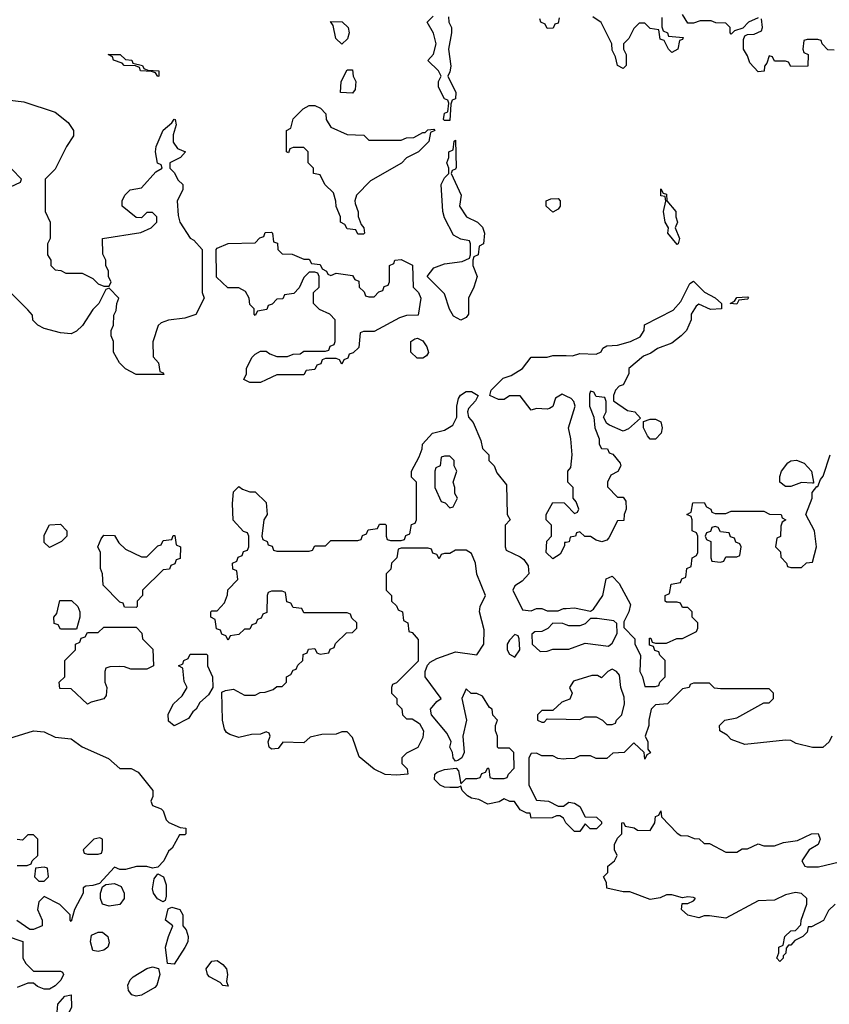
# Model space of a CAD drawing. Header units: inches. Extents: x 2380427 to 2580949, y 385907 to 546039.
# Tile 32 of 121: x 2477979 to 2480972, y 482719 to 486359. Entities that reach past the tile are written whole.
import ezdxf

# ---------------------------------------------------------------- set-up
doc = ezdxf.new("R2010")
doc.units = ezdxf.units.IN
doc.header["$MEASUREMENT"] = 0
doc.layers.add('C4478', color=7, linetype='Continuous')
doc.layers.add('C4488', color=7, linetype='Continuous')

msp = doc.modelspace()

# ---------------------------------------------------------------- linework, layer by layer
at = {"layer": 'C4478', "color": 5, "elevation": 40}
for points in [[(2479564.7, 486370), (2479566, 486350), (2479576, 486330), (2479576, 486310), (2479564.7, 486250), (2479573, 486187), (2479570, 486166), (2479562, 486150), (2479592, 486090), (2479590, 486066), (2479578, 486062), (2479572.7, 486047.3), (2479570, 485986), (2479550, 485986), (2479546, 485990), (2479550, 486014), (2479562, 486018), (2479566, 486050), (2479562, 486062), (2479550, 486066), (2479528, 486110), (2479528, 486130), (2479538, 486150), (2479528, 486170), (2479488, 486208), (2479508.9, 486231.1), (2479519, 486270), (2479509.1, 486309.1), (2479486, 486350), (2479508.4, 486371.6)], [(2479974, 486366), (2479970, 486346), (2479958, 486342), (2479952, 486328), (2479930, 486326), (2479922, 486342), (2479906, 486350), (2479902, 486362)], [(2477923.6, 486063.6), (2477995.2, 486055.2), (2478110, 486017.3), (2478159.1, 485979.1), (2478178, 485950), (2478178, 485930), (2478152, 485890), (2478110, 485806), (2478074, 485770), (2478074, 485650), (2478092, 485610), (2478092, 485550), (2478082, 485530), (2478082, 485490), (2478094, 485470), (2478094, 485450), (2478110, 485434), (2478131.6, 485431.6), (2478150, 485422), (2478210, 485422), (2478250, 485402), (2478270, 485382), (2478290, 485374), (2478310, 485374), (2478318, 485390), (2478308, 485408), (2478308, 485430), (2478298, 485450), (2478298, 485470), (2478287.3, 485492.7), (2478286, 485550), (2478427.3, 485572.7), (2478466, 485590), (2478486, 485610), (2478486, 485630), (2478470, 485646), (2478450, 485646), (2478430, 485626), (2478410, 485628), (2478358, 485670), (2478358, 485690), (2478368, 485710), (2478388, 485730), (2478430, 485738), (2478483.1, 485796.9), (2478506, 485810), (2478502, 485822), (2478488.4, 485828.4), (2478482, 485870), (2478484, 485890), (2478509.4, 485950.6), (2478542, 485978), (2478550, 485991.3), (2478554, 485990), (2478558, 485970), (2478546.4, 485933.6), (2478546.8, 485906.8), (2478562.8, 485882.8), (2478592, 485870), (2478574, 485850), (2478534, 485830), (2478534, 485810), (2478550, 485794), (2478565.4, 485765.4), (2478582, 485750), (2478582, 485730), (2478562, 485690), (2478565.4, 485634.6), (2478571.3, 485610), (2478610, 485552), (2478623.6, 485543.6), (2478654, 485510), (2478654, 485350), (2478662, 485330), (2478630.9, 485269.1), (2478590, 485255.3), (2478530, 485248.7), (2478502, 485238), (2478491.1, 485228.9), (2478471.6, 485168.4), (2478472.7, 485112.7), (2478492, 485090), (2478498, 485058), (2478510, 485054), (2478512.7, 485047.3), (2478410, 485048), (2478370, 485068), (2478348, 485090), (2478326, 485130), (2478326, 485170), (2478318, 485190), (2478318, 485210), (2478326, 485230), (2478327.3, 485267.3), (2478336.4, 485283.6), (2478338, 485310), (2478346, 485330), (2478310, 485366), (2478298, 485362), (2478272, 485310), (2478250, 485288), (2478211.1, 485228.9), (2478190, 485208), (2478170, 485198), (2478130, 485202), (2478070, 485218), (2478046, 485230), (2478028.4, 485248.4), (2478027.3, 485267.3), (2478010, 485286), (2477950, 485346)], [(2477927.3, 485732.7), (2477982, 485758), (2477986, 485770), (2477950, 485806)], [(2480000, 484967.6), (2479984.7, 484975.3), (2479960.5, 484959.5), (2479950, 484928.7), (2479938, 484922), (2479930, 484919), (2479890, 484922), (2479870, 484915.3), (2479830, 484968), (2479790, 484968), (2479770, 484955.3), (2479750, 484955.3), (2479718, 484970), (2479722, 484990), (2479766.3, 485033.7), (2479796.5, 485043.5), (2479838, 485070), (2479870, 485111.3), (2479930, 485112), (2479950, 485118), (2480000, 485117.2)], [(2480000, 483389), (2479999, 483390), (2479990, 483408), (2479976.4, 483416.4), (2479963.6, 483416.4), (2479948.4, 483408.4), (2479870, 483408), (2479866, 483426), (2479854, 483426), (2479830, 483438), (2479808.7, 483468.7), (2479791.3, 483468.7), (2479770, 483479), (2479752, 483468), (2479710, 483459.3), (2479676.5, 483476.5), (2479650, 483481.2), (2479635.3, 483490), (2479615.3, 483510), (2479610, 483526), (2479598.8, 483521.2), (2479570, 483520.9), (2479550, 483522), (2479534, 483530), (2479513.2, 483550), (2479514, 483570), (2479522.5, 483577.5), (2479550, 483587.7), (2479592.7, 483592.7), (2479602, 483582), (2479610, 483534), (2479630, 483554), (2479670, 483554), (2479682, 483558), (2479687.3, 483572.7), (2479702, 483578), (2479710, 483594), (2479714, 483590), (2479718, 483558), (2479730, 483554), (2479770, 483554), (2479782, 483558), (2479786, 483570), (2479807.3, 483592.7), (2479806, 483650), (2479790, 483666), (2479750, 483666), (2479746, 483670), (2479746, 483710), (2479738, 483730), (2479738, 483750), (2479746, 483770), (2479728.4, 483788.4), (2479726, 483810), (2479716.4, 483816.4), (2479690, 483858), (2479670, 483868), (2479648, 483868), (2479630, 483886), (2479614, 483850), (2479631.3, 483770), (2479618, 483710), (2479622, 483650), (2479614, 483630), (2479599.6, 483620.4), (2479590, 483618), (2479582, 483630), (2479579, 483650), (2479569.3, 483670), (2479574, 483690), (2479560.2, 483720.2), (2479502, 483790), (2479498, 483810), (2479521.2, 483838.8), (2479538, 483850), (2479478, 483930), (2479478, 483950), (2479487.3, 483972.7), (2479496.4, 483983.6), (2479522, 483998), (2479590, 484022), (2479670, 484011.3), (2479695.3, 484050), (2479696.4, 484103.6), (2479679, 484170), (2479682, 484190), (2479702, 484230), (2479669.2, 484309.2), (2479664, 484350), (2479650, 484386), (2479630, 484398), (2479590, 484398), (2479570, 484386), (2479550, 484386), (2479538, 484382), (2479530, 484366), (2479522, 484382), (2479507.3, 484387.3), (2479502, 484402), (2479490, 484406), (2479390, 484406), (2479378, 484402), (2479374, 484370), (2479354, 484350), (2479351.6, 484328.4), (2479334, 484310), (2479334, 484250), (2479354, 484230), (2479354, 484210), (2479372.7, 484192.7), (2479378, 484178), (2479394, 484170), (2479398, 484138), (2479414, 484130), (2479418, 484098), (2479430, 484094), (2479452.7, 484067.3), (2479452.7, 483987.3), (2479372.7, 483907.3), (2479358, 483902), (2479354, 483890), (2479354, 483870), (2479374, 483850), (2479374, 483830), (2479391.6, 483811.6), (2479394, 483790), (2479410, 483774), (2479430, 483774), (2479456.9, 483756.9), (2479472, 483730), (2479470, 483706), (2479451.1, 483668.9), (2479410, 483648), (2479392, 483630), (2479392, 483610), (2479412, 483590), (2479414, 483570), (2479374, 483566), (2479330, 483569.2), (2479290, 483589), (2479234.6, 483634.6), (2479210, 483706), (2479190, 483726), (2479170, 483726), (2479150, 483718), (2479096.4, 483716.4), (2479052.7, 483707.3), (2479030, 483686), (2478952, 483688), (2478935.3, 483664.7), (2478910, 483662), (2478902, 483670), (2478898, 483690), (2478906, 483710), (2478902, 483722), (2478890, 483726), (2478870, 483718), (2478836.4, 483716.4), (2478790, 483705.2), (2478756.6, 483716.6), (2478744.1, 483724.1), (2478736, 483736), (2478729, 483770), (2478727.3, 483872.7), (2478740.4, 483879.6), (2478770, 483884.7), (2478810, 483862), (2478850, 483862), (2478868.4, 483871.6), (2478887.3, 483872.7), (2478916.4, 483883.6), (2478930, 483894), (2478950, 483894), (2478966, 483910), (2478966, 483930), (2478982, 483938), (2478990, 483954), (2479002, 483958), (2479007.3, 483972.7), (2479026, 483990), (2479027.3, 484012.7), (2479042, 484018), (2479047.3, 484032.7), (2479070, 484034), (2479078, 484018), (2479090, 484014), (2479122, 484018), (2479127.3, 484032.7), (2479142, 484038), (2479147.3, 484052.7), (2479187.3, 484092.7), (2479210, 484094), (2479226, 484110), (2479226, 484130), (2479207.3, 484147.3), (2479202, 484162), (2479190, 484166), (2479030, 484166), (2479022, 484182), (2478990, 484186), (2478982, 484202), (2478967.3, 484207.3), (2478962, 484242), (2478950, 484246), (2478910, 484246), (2478898, 484242), (2478894, 484230), (2478892.7, 484167.3), (2478878, 484162), (2478872.7, 484147.3), (2478858, 484142), (2478852.7, 484127.3), (2478838, 484122), (2478830, 484106), (2478810, 484106), (2478790, 484086), (2478758, 484082), (2478750, 484066), (2478742, 484082), (2478727.3, 484087.3), (2478722, 484102), (2478707.3, 484107.3), (2478702, 484142), (2478686, 484150), (2478686, 484170), (2478690, 484174), (2478710, 484174), (2478736.4, 484203.6), (2478747.3, 484232.7), (2478748.4, 484251.6), (2478786, 484290), (2478782, 484322), (2478767.3, 484327.3), (2478766, 484350), (2478782, 484358), (2478787.3, 484372.7), (2478802, 484378), (2478807.3, 484392.7), (2478822, 484398), (2478826, 484410), (2478826, 484450), (2478822, 484462), (2478807.3, 484467.3), (2478768.4, 484508.4), (2478766, 484570), (2478770, 484614), (2478790, 484634), (2478803.6, 484623.6), (2478830, 484614), (2478850, 484614), (2478890, 484574), (2478894, 484530), (2478882, 484510), (2478874, 484450), (2478878, 484438), (2478894, 484430), (2478898, 484418), (2478912.7, 484412.7), (2478918, 484398), (2478930, 484394), (2479050, 484394), (2479062, 484398), (2479070, 484414), (2479110, 484414), (2479130, 484434), (2479230, 484434), (2479242, 484438), (2479247.3, 484452.7), (2479262, 484458), (2479267.3, 484472.7), (2479302, 484478), (2479310, 484494), (2479330, 484494), (2479334, 484490), (2479334, 484450), (2479338, 484438), (2479350, 484434), (2479390, 484434), (2479402, 484438), (2479407.3, 484452.7), (2479422, 484458), (2479427.3, 484492.7), (2479442, 484498), (2479446, 484510), (2479446, 484650), (2479428.4, 484668.4), (2479428, 484690), (2479456.4, 484743.6), (2479467.3, 484772.7), (2479468, 484790), (2479506, 484830), (2479550, 484842), (2479580.2, 484859.8), (2479595.3, 484890), (2479595.3, 484930), (2479601.2, 484958.8), (2479608.9, 484971.1), (2479630, 484984.7), (2479650, 484984.7), (2479674, 484970), (2479664.7, 484950), (2479638.8, 484921.2), (2479634.8, 484910), (2479638.8, 484890), (2479656.3, 484870), (2479684, 484804), (2479690, 484774), (2479714, 484750), (2479714, 484730), (2479734, 484710), (2479743.6, 484683.6), (2479779.6, 484639.6), (2479782, 484530), (2479792, 484510), (2479774, 484490), (2479774, 484410), (2479778, 484398), (2479830, 484374), (2479843.6, 484363.6), (2479859.6, 484339.6), (2479862, 484310), (2479836.9, 484283.1), (2479810, 484266), (2479802, 484250), (2479838, 484178), (2479870, 484174), (2479890, 484182), (2479910, 484182), (2479930, 484174), (2479970, 484174), (2479990, 484182), (2480000, 484182.7)], [(2480000, 484427), (2479994, 484426), (2479994, 484414), (2479976.9, 484383.1), (2479950, 484366), (2479926, 484390), (2479928.4, 484431.6), (2479946, 484450), (2479946, 484490), (2479926, 484510), (2479926, 484530), (2479950, 484574), (2479992.7, 484572.7), (2480000, 484565.1)], [(2480000, 484122.1), (2479987.3, 484127.3), (2479950, 484128), (2479931.3, 484108.7), (2479910, 484098), (2479883.6, 484096.4), (2479872.7, 484087.3), (2479874, 484050), (2479903.6, 484023.6), (2479930, 484024.7), (2479950, 484032), (2480000, 484032)], [(2480000, 483842.6), (2479983.6, 483836.4), (2479950, 483806), (2479910, 483806), (2479894, 483790), (2479894, 483770), (2479910, 483762), (2479918, 483762), (2479930, 483774), (2480000, 483772.8)], [(2477923.1, 483696.9), (2478030, 483730.7), (2478070, 483726.8), (2478110, 483707.3), (2478170, 483701), (2478210.6, 483670.6), (2478307.5, 483627.5), (2478350, 483591.3), (2478391.3, 483591.3), (2478416.9, 483576.9), (2478472, 483510), (2478472, 483488), (2478464.7, 483470), (2478470, 483454), (2478502, 483442), (2478510, 483434), (2478521, 483401), (2478531.1, 483391.1), (2478572.7, 483372.7), (2478594, 483370), (2478594, 483350), (2478590, 483346), (2478570, 483346), (2478543.6, 483296.4), (2478530, 483286), (2478512, 483250), (2478490, 483226), (2478470, 483222), (2478449.1, 483229.1), (2478411, 483229), (2478370, 483218), (2478350, 483218), (2478330, 483226), (2478274, 483166), (2478250, 483158), (2478223.6, 483156.4), (2478214, 483150), (2478214, 483130), (2478182, 483070), (2478170, 483026), (2478166, 483030), (2478166, 483050), (2478128.4, 483088.4), (2478070, 483118), (2478050, 483098), (2478044.7, 483070), (2478062, 483030), (2478062, 483010), (2478030, 482995.3), (2478016.4, 482996.4), (2477968.9, 483028.9)], [(2480000, 483626.5), (2479990, 483626), (2479968.4, 483628.4), (2479950, 483638), (2479910, 483638), (2479890, 483648), (2479870, 483646), (2479862, 483630), (2479862, 483530), (2479890, 483474), (2479934, 483470), (2479970, 483452), (2479990, 483452), (2480000, 483459)], [(2477970, 483232), (2478007.3, 483232.7), (2478022, 483238), (2478026, 483250), (2478046, 483270), (2478046, 483330), (2478030, 483346), (2478010, 483346), (2477990, 483326), (2477970, 483328)], [(2477930, 482972), (2477991.1, 482951.1), (2477991.3, 482890), (2478002, 482870), (2478030, 482842), (2478130, 482842), (2478138, 482838), (2478142, 482830), (2478131.3, 482808.7), (2478110, 482788), (2478090, 482775.3), (2478070, 482775.3), (2478045.6, 482785.6), (2478030, 482798), (2478010, 482798), (2477970, 482782)]]:
    msp.add_lwpolyline(points, dxfattribs=at)
for points in [[(2479170, 486268), (2479148.7, 486290), (2479138, 486338), (2479128, 486352), (2479171.6, 486351.6), (2479194, 486330), (2479198, 486310), (2479191.6, 486288.4)], [(2478490, 486148.7), (2478482, 486162), (2478467.3, 486167.3), (2478426, 486170), (2478422, 486182), (2478408, 486188), (2478366, 486190), (2478358, 486198), (2478326, 486210), (2478322, 486222), (2478306, 486230), (2478350.6, 486230.6), (2478370, 486212), (2478394, 486210), (2478398, 486198), (2478434, 486190), (2478438, 486178), (2478452.7, 486172.7), (2478494, 486170), (2478494, 486150)], [(2479210, 486088), (2479166, 486090), (2479168, 486130), (2479190, 486174), (2479210, 486174), (2479212, 486150), (2479222, 486130), (2479219.6, 486100.4)], [(2479270, 485914), (2479390, 485914), (2479410, 485922), (2479436.4, 485923.6), (2479470, 485942), (2479478, 485942), (2479488.4, 485951.6), (2479510, 485954), (2479514, 485950), (2479498, 485942), (2479491.6, 485908.4), (2479454, 485870), (2479410, 485848), (2479390.9, 485829.1), (2479276.9, 485763.1), (2479224.7, 485710), (2479218, 485690), (2479219.6, 485679.6), (2479231.3, 485648.7), (2479231.3, 485631.3), (2479242, 485602), (2479252, 485590), (2479254, 485570), (2479250, 485566), (2479230, 485566), (2479222, 485582), (2479190, 485586), (2479182, 485602), (2479166, 485610), (2479166, 485630), (2479148.9, 485668.9), (2479148.4, 485688.4), (2479139, 485719), (2479108, 485750), (2479090, 485786), (2479066, 485790), (2479066, 485810), (2479046, 485830), (2479046, 485870), (2479030, 485886), (2478990, 485886), (2478978, 485882), (2478972.7, 485867.3), (2478966, 485870), (2478966, 485950), (2478982, 485958), (2478990, 485992), (2479028, 486030), (2479050, 486042), (2479070, 486042), (2479092, 486032), (2479111.6, 486011.6), (2479112, 485990), (2479130, 485962), (2479190, 485934), (2479251.6, 485931.6)], [(2479610, 485248.7), (2479583.1, 485263.1), (2479568.4, 485288.4), (2479550, 485346), (2479486, 485410), (2479510, 485442), (2479550, 485456), (2479615.3, 485464.7), (2479642, 485478), (2479646, 485490), (2479646, 485530), (2479642, 485542), (2479610, 485548), (2479583.1, 485563.1), (2479550, 485626), (2479544, 485650), (2479538, 485750), (2479550, 485774), (2479566, 485790), (2479566, 485810), (2479558, 485830), (2479566, 485850), (2479566, 485870), (2479582, 485878), (2479586, 485910), (2479590, 485914), (2479592.7, 485812.7), (2479590, 485806), (2479578, 485802), (2479574, 485790), (2479611.3, 485710), (2479604.7, 485670), (2479630.8, 485630.8), (2479672, 485610), (2479690, 485592), (2479698, 485570), (2479694, 485530), (2479678, 485522), (2479674, 485490), (2479658, 485482), (2479654, 485470), (2479654, 485450), (2479671, 485410), (2479658.8, 485370), (2479638, 485330), (2479638, 485270), (2479630, 485258)], [(2479950, 485648), (2479926, 485670), (2479926, 485690), (2479943.1, 485696.9), (2479970, 485698), (2479978, 485690), (2479978, 485670), (2479970, 485658)], [(2479030, 485474), (2479050, 485474), (2479058, 485458), (2479090, 485454), (2479098, 485438), (2479114, 485430), (2479118, 485418), (2479130, 485414), (2479150, 485422), (2479210, 485414), (2479218, 485398), (2479232.7, 485392.7), (2479234, 485370), (2479252.7, 485352.7), (2479258, 485338), (2479270, 485334), (2479290, 485334), (2479307.3, 485352.7), (2479322, 485358), (2479327.3, 485372.7), (2479342, 485378), (2479346, 485390), (2479346, 485450), (2479362, 485458), (2479366, 485470), (2479390, 485472), (2479431.1, 485451.1), (2479434, 485370), (2479454, 485350), (2479462, 485330), (2479452.7, 485267.3), (2479410, 485266), (2479383.6, 485256.4), (2479290, 485206), (2479250, 485206), (2479238, 485202), (2479232.7, 485147.3), (2479212.7, 485127.3), (2479198, 485122), (2479192.7, 485107.3), (2479178, 485102), (2479170, 485086), (2479162, 485102), (2479150, 485106), (2479110, 485106), (2479098, 485102), (2479092.7, 485087.3), (2479078, 485082), (2479070, 485066), (2479038, 485062), (2479030, 485046), (2478930, 485046), (2478890, 485028), (2478870, 485018), (2478830, 485018), (2478808.4, 485028.4), (2478818, 485050), (2478818, 485070), (2478838, 485110), (2478850, 485122), (2478870, 485134), (2478890, 485134), (2478903.6, 485123.6), (2478930, 485114), (2478970, 485114), (2478990, 485122), (2479016.4, 485123.6), (2479030, 485134), (2479110, 485134), (2479122, 485138), (2479127.3, 485152.7), (2479142, 485158), (2479146, 485170), (2479146, 485250), (2479126, 485270), (2479087.3, 485287.3), (2479066, 485310), (2479066, 485350), (2479086, 485370), (2479086, 485410), (2479082, 485422), (2479070, 485426), (2479050, 485426), (2479030, 485406), (2479012.7, 485367.3), (2478992.7, 485347.3), (2478958, 485342), (2478952.7, 485327.3), (2478930, 485326), (2478912.7, 485307.3), (2478898, 485302), (2478892.7, 485287.3), (2478858, 485282), (2478850, 485266), (2478846, 485270), (2478846, 485290), (2478830, 485306), (2478828, 485330), (2478814.6, 485354.6), (2478790, 485368), (2478748.4, 485368.4), (2478707.3, 485407.3), (2478706, 485510), (2478710, 485514), (2478750, 485532), (2478850, 485534), (2478867.3, 485552.7), (2478882, 485558), (2478887.3, 485572.7), (2478910, 485574), (2478914, 485570), (2478918, 485538), (2478932.7, 485532.7), (2478934, 485510), (2478950, 485494), (2478987.3, 485492.7)], [(2479470, 485108), (2479448.4, 485108.4), (2479426, 485130), (2479426, 485170), (2479440.4, 485179.6), (2479450, 485182), (2479470, 485172), (2479484.7, 485150), (2479491.1, 485128.9), (2479483.6, 485116.4)], [(2479570, 484746), (2479550, 484746), (2479538, 484742), (2479534, 484710), (2479518, 484702), (2479514, 484690), (2479514, 484630), (2479538, 484578), (2479552.7, 484572.7), (2479570, 484554), (2479582, 484558), (2479598, 484590), (2479588, 484608), (2479588, 484630), (2479582, 484650), (2479595.3, 484690), (2479586, 484710), (2479586, 484730)], [(2478090, 484408), (2478070, 484426), (2478070, 484454), (2478090, 484492), (2478130, 484494), (2478154, 484470), (2478154, 484450), (2478134, 484430)], [(2478430, 484374), (2478450, 484374), (2478490, 484414), (2478502, 484418), (2478510, 484434), (2478542, 484438), (2478547.3, 484452.7), (2478552.7, 484452.7), (2478558, 484418), (2478574, 484410), (2478572.7, 484367.3), (2478558, 484362), (2478552.7, 484347.3), (2478538, 484342), (2478532.7, 484327.3), (2478510, 484326), (2478434, 484250), (2478434, 484230), (2478414, 484210), (2478414, 484190), (2478410, 484186), (2478367.3, 484187.3), (2478362, 484202), (2478350, 484206), (2478288.4, 484268.4), (2478286, 484310), (2478278, 484330), (2478278, 484390), (2478268.7, 484410), (2478280.4, 484439.6), (2478290, 484454), (2478330, 484452), (2478345.4, 484425.4), (2478370, 484402)], [(2478130, 484106), (2478122, 484122), (2478107.3, 484127.3), (2478106, 484150), (2478116.4, 484163.6), (2478128.4, 484211.6), (2478171.6, 484211.6), (2478194, 484190), (2478202, 484170), (2478202, 484150), (2478190, 484106)], [(2478390, 483958), (2478367.3, 483967.3), (2478350, 483968), (2478312.7, 483967.3), (2478298, 483962), (2478294, 483950), (2478294, 483910), (2478302, 483890), (2478299.6, 483860.4), (2478290, 483848), (2478243.6, 483836.4), (2478230, 483828.7), (2478170, 483886), (2478127.3, 483887.3), (2478126, 483910), (2478146, 483930), (2478146, 483990), (2478186, 484030), (2478186, 484050), (2478202, 484058), (2478207.3, 484072.7), (2478222, 484078), (2478230, 484094), (2478270, 484094), (2478290, 484114), (2478410, 484114), (2478431.6, 484091.6), (2478434, 484070), (2478471.6, 484031.6), (2478474, 483970), (2478450, 483958)], [(2479810, 484086), (2479790, 484066), (2479782, 484050), (2479782, 484030), (2479790, 484014), (2479810, 484002), (2479828, 484030), (2479826, 484070), (2479822, 484082)], [(2478550, 483748.7), (2478530, 483766), (2478528.4, 483791.6), (2478548, 483830), (2478580.4, 483859.6), (2478598, 483890), (2478587.3, 483912.7), (2478582, 483962), (2478566, 483970), (2478582, 483978), (2478586, 483990), (2478602, 483998), (2478610, 484014), (2478670, 484014), (2478674, 484010), (2478674, 483970), (2478692, 483930), (2478694, 483890), (2478676.9, 483863.1), (2478645.4, 483834.6), (2478632, 483810), (2478619.6, 483800.4), (2478603.6, 483776.4)], [(2478275.3, 483335.3), (2478254, 483330), (2478214, 483290), (2478218, 483278), (2478230, 483274), (2478270, 483274), (2478282, 483278), (2478286, 483290), (2478286, 483330)], [(2478070, 483226), (2478038, 483222), (2478034, 483190), (2478050, 483174), (2478070, 483174), (2478086, 483190), (2478082, 483222)], [(2478310, 483082), (2478286, 483090), (2478278, 483110), (2478278, 483130), (2478286, 483154), (2478298, 483162), (2478330, 483166), (2478354.4, 483154.4), (2478366, 483130), (2478366, 483110), (2478350, 483088)], [(2478510, 483098), (2478489.3, 483109.3), (2478474, 483130), (2478470, 483146), (2478477.2, 483182.8), (2478490, 483202), (2478510.6, 483190.6), (2478521.1, 483161.1), (2478521, 483119), (2478516.9, 483103.1)], [(2478550, 482868), (2478526, 482870), (2478519, 482930), (2478529.4, 482970.6), (2478546, 483010), (2478518, 483030), (2478528, 483072), (2478542, 483078), (2478571.3, 483070), (2478582, 483050), (2478582, 483010), (2478594.8, 482994.8), (2478602.8, 482970), (2478600.7, 482950), (2478590.4, 482929.6)], [(2478270, 482914), (2478250, 482918), (2478241.2, 482950), (2478245.2, 482974.8), (2478270, 482986), (2478285.4, 482985.4), (2478304.7, 482970), (2478310, 482946), (2478304.7, 482930), (2478290, 482919)], [(2478750, 482786), (2478730, 482788.7), (2478720.2, 482800.2), (2478681.2, 482821.2), (2478673.2, 482830), (2478669, 482850), (2478690, 482878.8), (2478710, 482880.7), (2478730, 482866.8), (2478744, 482850), (2478747.3, 482830), (2478743.6, 482803.6)], [(2478410, 482749), (2478394, 482754), (2478382, 482770), (2478379, 482790), (2478388, 482810), (2478399, 482821), (2478450, 482851.3), (2478470, 482858), (2478492, 482852), (2478498, 482830), (2478486, 482790), (2478479.1, 482780.9), (2478430, 482752.7)], [(2478130, 482678), (2478122, 482682), (2478118, 482690), (2478120.4, 482719.6), (2478146, 482750), (2478170, 482754), (2478171.6, 482708.4), (2478162, 482690), (2478150, 482682)]]:
    msp.add_lwpolyline(points, close=True, dxfattribs=at)
at = {"layer": 'C4488', "color": 5, "elevation": 40}
for points in [[(2480352.7, 486367.3), (2480352.7, 486332.7), (2480358, 486318), (2480374, 486310), (2480378, 486298), (2480432.7, 486292.7), (2480430, 486286), (2480418, 486282), (2480412, 486250), (2480390, 486238), (2480378, 486250), (2480362, 486282), (2480347.3, 486287.3), (2480342, 486322), (2480310, 486326), (2480290, 486346), (2480270, 486346), (2480250, 486326), (2480231.1, 486288.9), (2480212, 486270), (2480212, 486250), (2480222, 486230), (2480222, 486190), (2480210, 486178), (2480189, 486190), (2480182, 486222), (2480170, 486246), (2480168.7, 486270), (2480128.9, 486348.9), (2480098, 486370)], [(2480710, 486366), (2480674, 486350), (2480652.7, 486327.3), (2480622, 486318), (2480610, 486306), (2480606, 486310), (2480606, 486330), (2480590, 486346), (2480552.7, 486347.3), (2480535.3, 486355.3), (2480494.6, 486354.6), (2480470, 486346), (2480450, 486346), (2480430, 486378)], [(2480990, 486246), (2480967.3, 486247.3), (2480946, 486270), (2480942, 486282), (2480930, 486286), (2480890, 486286), (2480878, 486282), (2480874, 486250), (2480878, 486238), (2480894, 486230), (2480892.7, 486187.3), (2480830, 486186), (2480822, 486202), (2480810, 486206), (2480770, 486206), (2480762, 486222), (2480750, 486226), (2480742, 486198), (2480732.7, 486187.3), (2480731.6, 486168.4), (2480710, 486166), (2480679, 486199), (2480670, 486226), (2480655.3, 486250), (2480654.6, 486285.4), (2480660.2, 486299.8), (2480670, 486304.7), (2480694.6, 486305.4), (2480722, 486318), (2480726, 486330), (2480722, 486362)], [(2480000, 485117.2), (2480023.1, 485116.9), (2480050, 485124.7), (2480110, 485122), (2480128.4, 485131.6), (2480135.3, 485144.7), (2480150, 485154), (2480190, 485156), (2480238, 485170), (2480273.6, 485186.4), (2480288, 485210), (2480288.9, 485231.1), (2480394.6, 485285.4), (2480423.1, 485316.9), (2480456.4, 485383.6), (2480470, 485392), (2480511.6, 485351.6), (2480551, 485331), (2480574, 485310), (2480574, 485290), (2480532.7, 485287.3), (2480490, 485308), (2480479.6, 485300.4), (2480462, 485270), (2480462, 485250), (2480444.7, 485210), (2480424.7, 485190), (2480390, 485162.7), (2480336.8, 485143.2), (2480313.2, 485126.8), (2480285.2, 485114.8), (2480231.3, 485070), (2480231, 485050), (2480210.5, 485009.5), (2480196, 485004), (2480182, 484990), (2480174, 484970), (2480174, 484950), (2480226, 484914), (2480254, 484910), (2480274, 484886), (2480230, 484846), (2480210, 484838), (2480160.4, 484860.4), (2480150, 484866), (2480138, 484890), (2480148, 484910), (2480147.3, 484947.3), (2480142, 484962), (2480110, 484966), (2480102, 484982), (2480090, 484986), (2480085.4, 484974.6), (2480086, 484930), (2480102, 484890), (2480106, 484850), (2480122, 484810), (2480122, 484790), (2480130, 484774), (2480152.7, 484772.7), (2480158, 484758), (2480172.7, 484752.7), (2480199.6, 484719.6), (2480202, 484710), (2480191.1, 484688.9), (2480164.7, 484675.3), (2480152, 484650), (2480152.7, 484632.7), (2480190, 484594), (2480210, 484594), (2480219.6, 484579.6), (2480222, 484550), (2480214, 484530), (2480212.7, 484507.3), (2480190, 484506), (2480156.8, 484443.2), (2480150, 484435.3), (2480131.1, 484428.9), (2480110, 484435.3), (2480090, 484448.7), (2480068.7, 484448.7), (2480050, 484466), (2480038, 484462), (2480034, 484450), (2480014, 484446), (2480011.1, 484428.9), (2480000, 484427)], [(2480000, 484565.1), (2480030, 484534), (2480042, 484538), (2480046, 484550), (2480036.4, 484576.4), (2480026, 484590), (2480026, 484630), (2480006, 484650), (2480006, 484690), (2480016.4, 484703.6), (2480022, 484750), (2480017.2, 484810), (2480008.7, 484850), (2480032.7, 484930), (2480027.6, 484947.6), (2480018.3, 484958.3), (2480000, 484967.6)], [(2480000, 484182.7), (2480030, 484184.7), (2480090, 484172), (2480100.4, 484179.6), (2480135.3, 484230), (2480148, 484292), (2480170, 484302), (2480195.3, 484275.3), (2480236.9, 484196.9), (2480231.3, 484170), (2480212.7, 484132.7), (2480212.7, 484112.7), (2480254, 484070), (2480254, 484050), (2480274, 484010), (2480272, 483950), (2480282, 483930), (2480290, 483894), (2480330, 483894), (2480342, 483898), (2480346, 483910), (2480366, 483930), (2480366, 483990), (2480346, 484010), (2480342, 484022), (2480327.3, 484027.3), (2480322, 484042), (2480307.3, 484047.3), (2480307.3, 484072.7), (2480312.7, 484072.7), (2480318, 484058), (2480330, 484054), (2480370, 484054), (2480408.4, 484071.6), (2480430, 484072), (2480482, 484098), (2480486, 484110), (2480486, 484130), (2480466, 484150), (2480466, 484170), (2480450, 484186), (2480430, 484186), (2480422, 484202), (2480410, 484206), (2480370, 484206), (2480366, 484210), (2480366, 484230), (2480382, 484238), (2480387.3, 484272.7), (2480422, 484278), (2480427.3, 484292.7), (2480442, 484298), (2480446, 484330), (2480462, 484338), (2480466, 484370), (2480482, 484378), (2480486, 484390), (2480486, 484450), (2480482, 484462), (2480466, 484470), (2480466, 484510), (2480462, 484522), (2480446, 484530), (2480462, 484538), (2480467.3, 484572.7), (2480510, 484574), (2480518, 484558), (2480534, 484550), (2480538, 484538), (2480550, 484534), (2480590, 484534), (2480610, 484542), (2480730, 484542), (2480751.6, 484531.6), (2480794, 484530), (2480798, 484518), (2480812, 484510), (2480798, 484502), (2480792.7, 484487.3), (2480791.6, 484448.4), (2480778, 484442), (2480774, 484410), (2480791.6, 484391.6), (2480792.7, 484372.7), (2480814, 484350), (2480818, 484338), (2480830, 484334), (2480870, 484334), (2480888.4, 484351.6), (2480910, 484354), (2480925.2, 484410), (2480917.2, 484470), (2480886, 484530), (2480908.7, 484590), (2480908.7, 484611.3), (2480926, 484634), (2480930, 484634), (2480940.2, 484659.8), (2480950, 484671.3), (2480975.3, 484750)], [(2480000, 484032), (2480010, 484032), (2480070, 484054), (2480156.4, 484043.6), (2480170, 484054), (2480188, 484090), (2480187.3, 484127.3), (2480176.4, 484136.4), (2480114, 484146), (2480090, 484146), (2480070, 484126), (2480050, 484118), (2480010, 484118), (2480000, 484122.1)], [(2480000, 483772.8), (2480050, 483772), (2480070, 483782), (2480110, 483782), (2480134, 483770), (2480150, 483754), (2480170, 483754), (2480182, 483758), (2480186, 483770), (2480206, 483790), (2480215.3, 483830), (2480214.6, 483854.6), (2480202, 483890), (2480196.4, 483936.4), (2480186, 483950), (2480170, 483958), (2480154, 483950), (2480130, 483926), (2480115.3, 483935.3), (2480094.6, 483934.6), (2480026.4, 483913.6), (2480012, 483890), (2480022, 483870), (2480012.7, 483847.3), (2480000, 483842.6)], [(2480982, 483710), (2480972, 483690), (2480948.4, 483668.4), (2480910, 483668.7), (2480850, 483684), (2480830, 483694), (2480810, 483695.3), (2480660.2, 483680.2), (2480610, 483698), (2480594.6, 483714.6), (2480568, 483730), (2480566, 483750), (2480586, 483770), (2480630, 483778), (2480730, 483834), (2480750, 483834), (2480766, 483850), (2480766, 483870), (2480750, 483886), (2480570, 483886), (2480548.4, 483888.4), (2480530, 483906), (2480470, 483906), (2480458, 483902), (2480454, 483890), (2480430, 483886), (2480374, 483830), (2480330, 483826), (2480314, 483810), (2480304.7, 483770), (2480304.7, 483750), (2480292, 483710), (2480302, 483690), (2480302, 483662), (2480311, 483649), (2480298, 483642), (2480290, 483626), (2480288, 483650), (2480250, 483686), (2480214, 483650), (2480172.7, 483647.3), (2480150, 483628), (2480110, 483628), (2480090, 483638), (2480050, 483638), (2480030, 483628), (2480000, 483626.5)], [(2480000, 483459), (2480010, 483466), (2480030, 483462.8), (2480050.5, 483450.5), (2480070, 483412), (2480111.6, 483411.6), (2480130, 483394), (2480130, 483386), (2480111.6, 483368.4), (2480088.4, 483368.4), (2480070, 483386), (2480050, 483358), (2480030, 483358), (2480000, 483389)], [(2480994, 483090), (2480970, 483066), (2480950.7, 483029.3), (2480906, 483006), (2480894, 483006), (2480890, 482986), (2480874, 482970), (2480844.7, 482955.3), (2480830, 482938), (2480822, 482938), (2480812.7, 482927.3), (2480811.6, 482908.4), (2480802, 482898), (2480802, 482890), (2480790, 482878), (2480778, 482890), (2480786, 482910), (2480786, 482930), (2480802, 482938), (2480808, 482970), (2480830, 482991.3), (2480848, 482992), (2480867.3, 483012.7), (2480868, 483030), (2480889, 483090), (2480888.7, 483110), (2480869.1, 483129.1), (2480847.5, 483132.5), (2480810, 483124), (2480770, 483104), (2480710, 483102), (2480590, 483038), (2480530, 483046.6), (2480510, 483046), (2480490, 483039.3), (2480449.3, 483049.3), (2480426, 483070), (2480428, 483092), (2480450, 483092), (2480470, 483102), (2480478, 483110), (2480470, 483114), (2480450, 483117.2), (2480430, 483113.2), (2480390, 483124), (2480370, 483124), (2480347.3, 483112.7), (2480310, 483106.6), (2480234.6, 483134.6), (2480210, 483135.3), (2480150, 483148.7), (2480148.7, 483170), (2480138, 483190), (2480154, 483206), (2480154, 483230), (2480178, 483250), (2480188, 483270), (2480178, 483290), (2480178, 483310), (2480190, 483334), (2480206, 483350), (2480206, 483390), (2480212, 483392), (2480218, 483378), (2480251.6, 483371.6), (2480263.6, 483363.6), (2480310, 483362), (2480328, 483390), (2480330, 483414), (2480342, 483418), (2480350, 483434), (2480352, 483412), (2480410, 483352), (2480423.6, 483343.6), (2480450, 483342), (2480472.7, 483332.7), (2480491.6, 483331.6), (2480510, 483314), (2480530, 483314), (2480590, 483282), (2480630, 483282), (2480650, 483294), (2480670, 483294), (2480710, 483312), (2480730, 483304.7), (2480770, 483304.7), (2480803.1, 483316.9), (2480854.6, 483325.4), (2480906, 483350), (2480930.8, 483350.8), (2480938, 483330), (2480931.3, 483310), (2480898, 483290), (2480871.3, 483250), (2480882, 483230), (2480890, 483227.7), (2480931.9, 483228.1), (2481010, 483246)]]:
    msp.add_lwpolyline(points, dxfattribs=at)
for points in [[(2480410, 485528), (2480375.3, 485570), (2480378, 485590), (2480365.2, 485610), (2480359.3, 485650), (2480368, 485688), (2480366, 485706), (2480350, 485708), (2480350, 485734), (2480358, 485718), (2480370, 485714), (2480372, 485690), (2480404.7, 485650), (2480404.7, 485630), (2480411, 485610), (2480402, 485590), (2480418, 485550), (2480414, 485530)], [(2480630, 485308), (2480606, 485310), (2480622, 485318), (2480630, 485332), (2480670, 485334), (2480674, 485330), (2480670, 485326), (2480638, 485322)], [(2480310, 484808), (2480300.2, 484820.2), (2480286, 484850), (2480286, 484874), (2480310, 484882), (2480330, 484882), (2480350, 484872), (2480354.8, 484850), (2480351.3, 484830), (2480330, 484808.7)], [(2480910, 484646), (2480870, 484648.7), (2480830, 484633.2), (2480810, 484634), (2480789.3, 484649.3), (2480789.2, 484670), (2480796, 484690), (2480818.9, 484721.1), (2480830, 484727.7), (2480850.5, 484730.5), (2480879.5, 484719.5), (2480906.8, 484690), (2480914, 484650), (2480914, 484646)], [(2480550, 484486), (2480538, 484482), (2480532.7, 484467.3), (2480518, 484462), (2480514, 484450), (2480518, 484438), (2480534, 484430), (2480534, 484370), (2480538, 484358), (2480570, 484354), (2480582, 484358), (2480590, 484374), (2480630, 484374), (2480642, 484378), (2480646, 484410), (2480642, 484422), (2480627.3, 484427.3), (2480622, 484442), (2480607.3, 484447.3), (2480602, 484462), (2480570, 484466), (2480562, 484482)]]:
    msp.add_lwpolyline(points, close=True, dxfattribs=at)

doc.saveas('drawing.dxf')
